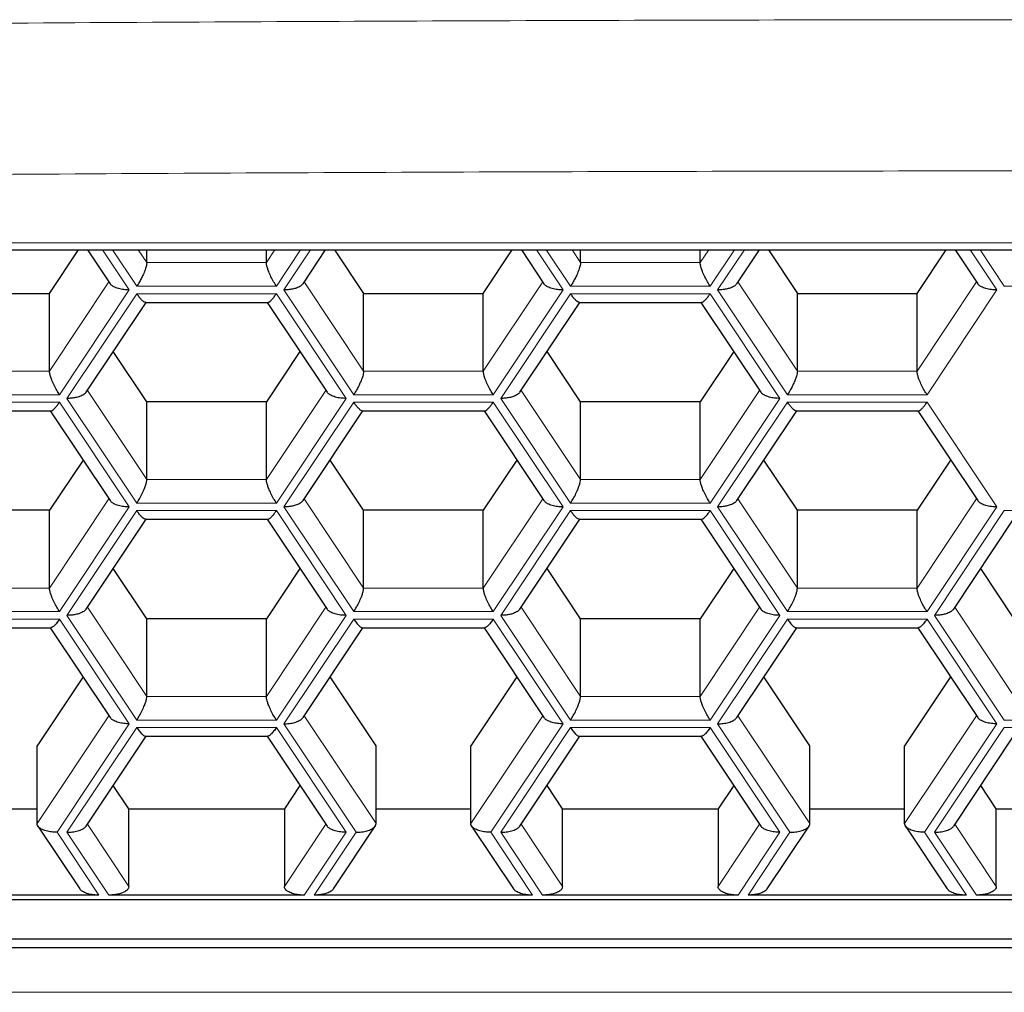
# Model space of a CAD drawing. Header units: millimetres. Extents: x 8 to 732, y 12 to 407.
# Tile 36 of 63: x 364.82 to 370.52, y 330.03 to 335.66. Entities that reach past the tile are written whole.
import ezdxf

# ---------------------------------------------------------------- set-up
doc = ezdxf.new("R2010")
doc.units = ezdxf.units.MM

msp = doc.modelspace()

# ---------------------------------------------------------------- linework, layer by layer
at = {"color": 252, "linetype": 'Continuous', "lineweight": 0}
for p, q in [((353.99, 334.3683), (387.99, 334.3683)), ((365.2988, 334.3281), (365.4535, 334.0959)), ((365.4968, 334.1176), (365.3565, 334.3281)), ((365.5053, 334.3281), (365.5546, 334.2542)), ((366.2474, 334.2542), (366.2967, 334.3281)), ((366.4455, 334.3281), (366.3051, 334.1176)), ((366.3484, 334.0959), (366.5032, 334.3281)), ((367.8103, 334.3281), (367.965, 334.0959)), ((368.0083, 334.1176), (367.868, 334.3281)), ((368.0168, 334.3281), (368.0661, 334.2542)), ((368.7589, 334.2542), (368.8081, 334.3281)), ((368.9569, 334.3281), (368.8166, 334.1176)), ((368.8599, 334.0959), (369.0147, 334.3281)), ((370.3217, 334.3281), (370.4765, 334.0959)), ((370.5198, 334.1176), (370.3795, 334.3281)), ((365.5546, 334.2542), (366.2474, 334.2542)), ((368.0661, 334.2542), (368.7589, 334.2542)), ((364.9917, 333.6263), (365.3357, 334.1424)), ((366.4663, 334.1424), (366.8103, 333.6263)), ((367.5031, 333.6263), (367.8472, 334.1424)), ((368.9777, 334.1424), (369.3218, 333.6263)), ((370.0146, 333.6263), (370.3587, 334.1424)), ((365.4535, 334.0959), (365.0494, 333.4897)), ((366.3051, 334.1176), (365.4968, 334.1176)), ((366.7526, 333.4897), (366.3484, 334.0959)), ((367.965, 334.0959), (367.5609, 333.4897)), ((368.8166, 334.1176), (368.0083, 334.1176)), ((369.2641, 333.4897), (368.8599, 334.0959)), ((370.4765, 334.0959), (370.0724, 333.4897)), ((371.3281, 334.1176), (370.5198, 334.1176)), ((365.0927, 333.468), (365.4968, 334.0743)), ((365.4968, 334.0743), (366.3051, 334.0743)), ((366.3051, 334.0743), (366.7093, 333.468)), ((367.6042, 333.468), (368.0083, 334.0743)), ((368.0083, 334.0743), (368.8166, 334.0743)), ((368.8166, 334.0743), (369.2208, 333.468)), ((364.2988, 333.6263), (364.9917, 333.6263)), ((366.8103, 333.6263), (367.5031, 333.6263)), ((369.3218, 333.6263), (370.0146, 333.6263)), ((365.2105, 333.5145), (365.5546, 332.9984)), ((366.2474, 332.9984), (366.5915, 333.5145)), ((367.722, 333.5145), (368.0661, 332.9984)), ((368.7589, 332.9984), (369.1029, 333.5145)), ((365.0494, 333.4897), (364.2411, 333.4897)), ((365.4968, 332.8618), (365.0927, 333.468)), ((366.7093, 333.468), (366.3051, 332.8618)), ((367.5609, 333.4897), (366.7526, 333.4897)), ((368.0083, 332.8618), (367.6042, 333.468)), ((369.2208, 333.468), (368.8166, 332.8618)), ((370.0724, 333.4897), (369.2641, 333.4897)), ((364.2411, 333.4464), (365.0494, 333.4464)), ((365.0494, 333.4464), (365.4535, 332.8402)), ((366.3484, 332.8402), (366.7526, 333.4464)), ((366.7526, 333.4464), (367.5609, 333.4464)), ((367.5609, 333.4464), (367.965, 332.8402)), ((368.8599, 332.8402), (369.2641, 333.4464)), ((369.2641, 333.4464), (370.0724, 333.4464)), ((370.0724, 333.4464), (370.4765, 332.8402)), ((365.5546, 332.9984), (366.2474, 332.9984)), ((368.0661, 332.9984), (368.7589, 332.9984)), ((364.9917, 332.3706), (365.3357, 332.8866)), ((366.4663, 332.8866), (366.8103, 332.3706)), ((367.5031, 332.3706), (367.8472, 332.8866)), ((368.9777, 332.8866), (369.3218, 332.3706)), ((370.0146, 332.3706), (370.3587, 332.8866)), ((365.4535, 332.8402), (365.0494, 332.234)), ((366.3051, 332.8618), (365.4968, 332.8618)), ((366.7526, 332.234), (366.3484, 332.8402)), ((367.965, 332.8402), (367.5609, 332.234)), ((368.8166, 332.8618), (368.0083, 332.8618)), ((369.2641, 332.234), (368.8599, 332.8402)), ((370.4765, 332.8402), (370.0724, 332.234)), ((365.0927, 332.2123), (365.4968, 332.8185)), ((365.4968, 332.8185), (366.3051, 332.8185)), ((366.3051, 332.8185), (366.7093, 332.2123)), ((367.6042, 332.2123), (368.0083, 332.8185)), ((368.0083, 332.8185), (368.8166, 332.8185)), ((368.8166, 332.8185), (369.2208, 332.2123)), ((370.1157, 332.2123), (370.5198, 332.8185)), ((370.5198, 332.8185), (371.3281, 332.8185)), ((364.2988, 332.3706), (364.9917, 332.3706)), ((366.8103, 332.3706), (367.5031, 332.3706)), ((369.3218, 332.3706), (370.0146, 332.3706)), ((365.2105, 332.2588), (365.5546, 331.7427)), ((366.2474, 331.7427), (366.5915, 332.2588)), ((367.722, 332.2588), (368.0661, 331.7427)), ((368.7589, 331.7427), (369.1029, 332.2588)), ((370.2335, 332.2588), (370.5775, 331.7427)), ((365.0494, 332.234), (364.2411, 332.234)), ((365.4968, 331.6061), (365.0927, 332.2123)), ((366.7093, 332.2123), (366.3051, 331.6061)), ((367.5609, 332.234), (366.7526, 332.234)), ((368.0083, 331.6061), (367.6042, 332.2123)), ((369.2208, 332.2123), (368.8166, 331.6061)), ((370.0724, 332.234), (369.2641, 332.234)), ((370.5198, 331.6061), (370.1157, 332.2123)), ((364.2411, 332.1907), (365.0494, 332.1907)), ((365.0494, 332.1907), (365.4535, 331.5844)), ((366.3484, 331.5844), (366.7526, 332.1907)), ((366.7526, 332.1907), (367.5609, 332.1907)), ((367.5609, 332.1907), (367.965, 331.5844)), ((368.8599, 331.5844), (369.2641, 332.1907)), ((369.2641, 332.1907), (370.0724, 332.1907)), ((370.0724, 332.1907), (370.4765, 331.5844)), ((365.5546, 331.7427), (366.2474, 331.7427)), ((368.0661, 331.7427), (368.7589, 331.7427)), ((364.9195, 331.0066), (365.3357, 331.6309)), ((366.4663, 331.6309), (366.8825, 331.0066)), ((367.431, 331.0066), (367.8472, 331.6309)), ((368.9777, 331.6309), (369.394, 331.0066)), ((369.9424, 331.0066), (370.3587, 331.6309)), ((365.4535, 331.5844), (365.035, 330.9566)), ((366.3051, 331.6061), (365.4968, 331.6061)), ((366.767, 330.9566), (366.3484, 331.5844)), ((367.965, 331.5844), (367.5464, 330.9566)), ((368.8166, 331.6061), (368.0083, 331.6061)), ((369.2785, 330.9566), (368.8599, 331.5844)), ((370.4765, 331.5844), (370.0579, 330.9566)), ((371.3281, 331.6061), (370.5198, 331.6061)), ((365.0927, 330.9566), (365.4968, 331.5628)), ((365.4968, 331.5628), (366.3051, 331.5628)), ((366.3051, 331.5628), (366.7093, 330.9566)), ((367.6042, 330.9566), (368.0083, 331.5628)), ((368.0083, 331.5628), (368.8166, 331.5628)), ((368.8166, 331.5628), (369.2208, 330.9566)), ((370.1157, 330.9566), (370.5198, 331.5628)), ((370.5198, 331.5628), (371.3281, 331.5628)), ((365.2105, 331.003), (365.4507, 330.6428)), ((366.3513, 330.6428), (366.5915, 331.003)), ((367.722, 331.003), (367.9621, 330.6428)), ((368.8628, 330.6428), (369.1029, 331.003)), ((370.2335, 331.003), (370.4736, 330.6428)), ((365.035, 330.9566), (365.2775, 330.5928)), ((365.3352, 330.5928), (365.0927, 330.9566)), ((366.7093, 330.9566), (366.4668, 330.5928)), ((366.5245, 330.5928), (366.767, 330.9566)), ((367.5464, 330.9566), (367.7889, 330.5928)), ((367.8467, 330.5928), (367.6042, 330.9566)), ((369.2208, 330.9566), (368.9783, 330.5928)), ((369.036, 330.5928), (369.2785, 330.9566)), ((370.0579, 330.9566), (370.3004, 330.5928)), ((370.3581, 330.5928), (370.1157, 330.9566)), ((352.5675, 330.0303), (389.2804, 330.0303))]:
    msp.add_line(p, q, dxfattribs=at)
at = {"color": 7, "linetype": 'Continuous', "lineweight": 30}
for p, q in [((353.99, 334.3281), (387.99, 334.3281)), ((364.9917, 334.0763), (365.1595, 334.3281)), ((365.2119, 334.3281), (365.3426, 334.132)), ((365.5546, 334.2542), (365.5546, 334.3281)), ((366.2474, 334.2542), (366.2474, 334.3281)), ((366.4594, 334.132), (366.5901, 334.3281)), ((366.6425, 334.3281), (366.8103, 334.0763)), ((367.5031, 334.0763), (367.671, 334.3281)), ((367.7234, 334.3281), (367.8541, 334.132)), ((368.0661, 334.2542), (368.0661, 334.3281)), ((368.7589, 334.2542), (368.7589, 334.3281)), ((368.9709, 334.132), (369.1015, 334.3281)), ((369.154, 334.3281), (369.3218, 334.0763)), ((370.0146, 334.0763), (370.1825, 334.3281)), ((370.2349, 334.3281), (370.3656, 334.132)), ((364.2988, 334.0763), (364.9917, 334.0763)), ((364.9917, 333.6263), (364.9917, 334.0763)), ((365.2036, 333.5042), (365.5504, 334.0243)), ((365.5465, 334.0243), (366.2555, 334.0243)), ((366.2516, 334.0243), (366.5983, 333.5042)), ((366.8103, 333.6263), (366.8103, 334.0763)), ((366.8103, 334.0763), (367.5031, 334.0763)), ((367.5031, 333.6263), (367.5031, 334.0763)), ((367.7151, 333.5042), (368.0618, 334.0243)), ((368.058, 334.0243), (368.767, 334.0243)), ((368.7631, 334.0243), (369.1098, 333.5042)), ((369.3218, 333.6263), (369.3218, 334.0763)), ((369.3218, 334.0763), (370.0146, 334.0763)), ((370.0146, 333.6263), (370.0146, 334.0763)), ((365.5546, 333.4484), (365.3605, 333.7395)), ((366.4415, 333.7395), (366.2474, 333.4484)), ((368.0661, 333.4484), (367.872, 333.7395)), ((368.9529, 333.7395), (368.7589, 333.4484)), ((364.2908, 333.3964), (364.9997, 333.3964)), ((364.9959, 333.3964), (365.3426, 332.8763)), ((365.5546, 332.9984), (365.5546, 333.4484)), ((366.2474, 333.4484), (365.5546, 333.4484)), ((366.2474, 332.9984), (366.2474, 333.4484)), ((366.4594, 332.8763), (366.8061, 333.3964)), ((366.8022, 333.3964), (367.5112, 333.3964)), ((367.5074, 333.3964), (367.8541, 332.8763)), ((368.0661, 332.9984), (368.0661, 333.4484)), ((368.7589, 333.4484), (368.0661, 333.4484)), ((368.7589, 332.9984), (368.7589, 333.4484)), ((368.9709, 332.8763), (369.3176, 333.3964)), ((369.3137, 333.3964), (370.0227, 333.3964)), ((370.0188, 333.3964), (370.3656, 332.8763)), ((365.1857, 333.1116), (364.9917, 332.8206)), ((366.8103, 332.8206), (366.6163, 333.1116)), ((367.6972, 333.1116), (367.5031, 332.8206)), ((369.3218, 332.8206), (369.1277, 333.1116)), ((370.2087, 333.1116), (370.0146, 332.8206)), ((364.9917, 332.8206), (364.2988, 332.8206)), ((364.9917, 332.3706), (364.9917, 332.8206)), ((365.2036, 332.2484), (365.5504, 332.7685)), ((365.5465, 332.7685), (366.2555, 332.7685)), ((366.2516, 332.7685), (366.5983, 332.2484)), ((366.8103, 332.3706), (366.8103, 332.8206)), ((367.5031, 332.8206), (366.8103, 332.8206)), ((367.5031, 332.3706), (367.5031, 332.8206)), ((367.7151, 332.2484), (368.0618, 332.7685)), ((368.058, 332.7685), (368.767, 332.7685)), ((368.7631, 332.7685), (369.1098, 332.2484)), ((369.3218, 332.3706), (369.3218, 332.8206)), ((370.0146, 332.8206), (369.3218, 332.8206)), ((370.0146, 332.3706), (370.0146, 332.8206)), ((370.2266, 332.2484), (370.5733, 332.7685)), ((365.5546, 332.1927), (365.3605, 332.4838)), ((366.4415, 332.4838), (366.2474, 332.1927)), ((368.0661, 332.1927), (367.872, 332.4838)), ((368.9529, 332.4838), (368.7589, 332.1927)), ((370.5775, 332.1927), (370.3835, 332.4838)), ((364.2908, 332.1407), (364.9997, 332.1407)), ((364.9959, 332.1407), (365.3426, 331.6206)), ((365.5546, 331.7427), (365.5546, 332.1927)), ((366.2474, 332.1927), (365.5546, 332.1927)), ((366.2474, 331.7427), (366.2474, 332.1927)), ((366.4594, 331.6206), (366.8061, 332.1407)), ((366.8023, 332.1407), (367.5112, 332.1407)), ((367.5074, 332.1407), (367.8541, 331.6206)), ((368.0661, 331.7427), (368.0661, 332.1927)), ((368.7589, 332.1927), (368.0661, 332.1927)), ((368.7589, 331.7427), (368.7589, 332.1927)), ((368.9709, 331.6206), (369.3176, 332.1407)), ((369.3138, 332.1407), (370.0227, 332.1407)), ((370.0188, 332.1407), (370.3656, 331.6206)), ((365.1857, 331.8559), (364.9195, 331.4566)), ((366.8825, 331.4566), (366.6163, 331.8559)), ((367.6972, 331.8559), (367.431, 331.4566)), ((369.394, 331.4566), (369.1277, 331.8559)), ((370.2087, 331.8559), (369.9424, 331.4566)), ((365.2036, 330.9927), (365.5504, 331.5128)), ((365.5465, 331.5128), (366.2554, 331.5128)), ((366.2516, 331.5128), (366.5983, 330.9927)), ((367.7151, 330.9927), (368.0618, 331.5128)), ((368.058, 331.5128), (368.7669, 331.5128)), ((368.7631, 331.5128), (369.1098, 330.9927)), ((370.2266, 330.9927), (370.5733, 331.5128)), ((364.9195, 331.0066), (364.9195, 331.4566)), ((366.8825, 331.0066), (366.8825, 331.4566)), ((367.431, 331.0066), (367.431, 331.4566)), ((369.394, 331.0066), (369.394, 331.4566)), ((369.9424, 331.0066), (369.9424, 331.4566)), ((365.4507, 331.0928), (365.3605, 331.228)), ((366.4415, 331.228), (366.3513, 331.0928)), ((367.9621, 331.0928), (367.872, 331.228)), ((368.9529, 331.228), (368.8628, 331.0928)), ((370.4736, 331.0928), (370.3835, 331.228)), ((364.371, 331.0928), (364.9195, 331.0928)), ((365.4507, 330.6428), (365.4507, 331.0928)), ((365.4507, 331.0928), (366.3513, 331.0928)), ((366.3513, 331.0928), (366.3513, 330.6428)), ((366.8825, 331.0928), (367.431, 331.0928)), ((367.9621, 330.6428), (367.9621, 331.0928)), ((367.9621, 331.0928), (368.8628, 331.0928)), ((368.8628, 331.0928), (368.8628, 330.6428)), ((369.394, 331.0928), (369.9424, 331.0928)), ((370.4736, 330.6428), (370.4736, 331.0928)), ((370.4736, 331.0928), (371.3743, 331.0928)), ((364.924, 330.9927), (365.1665, 330.629)), ((366.6355, 330.629), (366.878, 330.9927)), ((367.4355, 330.9927), (367.678, 330.629)), ((369.1469, 330.629), (369.3894, 330.9927)), ((369.947, 330.9927), (370.1895, 330.629)), ((352.5675, 330.5669), (389.2804, 330.5669)), ((365.2775, 330.5928), (364.0131, 330.5928)), ((366.4668, 330.5928), (365.3352, 330.5928)), ((367.7889, 330.5928), (366.5245, 330.5928)), ((368.9783, 330.5928), (367.8467, 330.5928)), ((370.3004, 330.5928), (369.036, 330.5928)), ((371.4897, 330.5928), (370.3581, 330.5928)), ((352.5675, 330.3401), (389.2804, 330.3401)), ((352.5675, 330.2901), (389.2804, 330.2901))]:
    msp.add_line(p, q, dxfattribs=at)
at = {"color": 252, "linetype": 'Continuous', "lineweight": 0}
for points, knots in [([(388.2753, 335.5068), (386.3553, 335.5377), (382.5152, 335.5994), (376.7529, 335.6486), (370.9901, 335.6664), (365.2273, 335.6486), (359.465, 335.5994), (355.6249, 335.5377), (353.7048, 335.5068)], [0, 0, 0, 0, 0.166673, 0.333338, 0.5, 0.666662, 0.833327, 1, 1, 1, 1]), ([(353.7128, 334.6316), (355.6321, 334.6624), (359.4701, 334.7242), (365.2289, 334.7735), (370.9876, 334.7912), (376.7462, 334.7735), (382.505, 334.7242), (386.3431, 334.6625), (388.2624, 334.6317)], [0, 0, 0, 0, 0.166706, 0.333365, 0.5, 0.666635, 0.833294, 1, 1, 1, 1])]:
    msp.add_open_spline(points, degree=3, knots=knots, dxfattribs=at)
at = {"color": 7, "linetype": 'Continuous', "lineweight": 30}
for points, knots in [([(365.5546, 334.2542), (365.5541, 334.2489), (365.5532, 334.2377), (365.5456, 334.2127), (365.5347, 334.1857), (365.522, 334.1598), (365.5095, 334.1372), (365.501, 334.124), (365.4968, 334.1176)], [0, 0, 0, 0, 0.164246, 0.345459, 0.540351, 0.697885, 0.852929, 1, 1, 1, 1]), ([(366.3051, 334.1176), (366.2998, 334.1259), (366.2889, 334.1431), (366.2733, 334.1727), (366.2609, 334.2007), (366.2528, 334.224), (366.2482, 334.2418), (366.2477, 334.2502), (366.2474, 334.2542)], [0, 0, 0, 0, 0.1885671, 0.3876354, 0.5855659, 0.7337917, 0.8722242, 1, 1, 1, 1]), ([(368.0661, 334.2542), (368.0656, 334.2489), (368.0647, 334.2377), (368.0571, 334.2127), (368.0461, 334.1857), (368.0335, 334.1598), (368.021, 334.1372), (368.0125, 334.124), (368.0083, 334.1176)], [0, 0, 0, 0, 0.164246, 0.345459, 0.540351, 0.697885, 0.852929, 1, 1, 1, 1]), ([(368.8166, 334.1176), (368.8113, 334.1259), (368.8003, 334.1431), (368.7848, 334.1727), (368.7724, 334.2007), (368.7643, 334.224), (368.7597, 334.2418), (368.7591, 334.2502), (368.7589, 334.2542)], [0, 0, 0, 0, 0.188567, 0.387635, 0.585566, 0.733792, 0.872224, 1, 1, 1, 1]), ([(365.4535, 334.0959), (365.4429, 334.0963), (365.421, 334.097), (365.3899, 334.1033), (365.3653, 334.1128), (365.3496, 334.1229), (365.345, 334.1295), (365.3431, 334.1322)], [0, 0, 0, 0, 0.226073, 0.464737, 0.702036, 0.879744, 1, 1, 1, 1]), ([(366.4594, 334.1321), (366.4553, 334.1275), (366.4466, 334.1177), (366.4239, 334.1073), (366.3988, 334.1004), (366.3738, 334.0966), (366.3567, 334.0961), (366.3484, 334.0959)], [0, 0, 0, 0, 0.215834, 0.449322, 0.638054, 0.823803, 1, 1, 1, 1]), ([(367.965, 334.0959), (367.9544, 334.0963), (367.9325, 334.097), (367.9013, 334.1033), (367.8768, 334.1128), (367.8611, 334.1229), (367.8565, 334.1295), (367.8546, 334.1322)], [0, 0, 0, 0, 0.226073, 0.464737, 0.702036, 0.879744, 1, 1, 1, 1]), ([(368.9709, 334.1321), (368.9667, 334.1275), (368.9581, 334.1177), (368.9354, 334.1073), (368.9103, 334.1004), (368.8852, 334.0966), (368.8682, 334.0961), (368.8599, 334.0959)], [0, 0, 0, 0, 0.215834, 0.449322, 0.638054, 0.823803, 1, 1, 1, 1]), ([(370.4765, 334.0959), (370.4659, 334.0963), (370.444, 334.097), (370.4128, 334.1033), (370.3883, 334.1128), (370.3725, 334.1229), (370.3679, 334.1295), (370.3661, 334.1322)], [0, 0, 0, 0, 0.226073, 0.464737, 0.702036, 0.879744, 1, 1, 1, 1]), ([(365.5465, 334.0249), (365.5461, 334.0247), (365.5433, 334.0233), (365.5344, 334.0294), (365.5221, 334.0409), (365.5095, 334.056), (365.501, 334.0683), (365.4968, 334.0743)], [0, 0, 0, 0, 0.0463715, 0.3303177, 0.5598355, 0.7857261, 1, 1, 1, 1]), ([(366.2555, 334.0249), (366.2559, 334.0247), (366.2587, 334.0233), (366.2676, 334.0294), (366.2799, 334.0409), (366.2925, 334.056), (366.301, 334.0683), (366.3051, 334.0743)], [0, 0, 0, 0, 0.0463715, 0.3303177, 0.5598355, 0.7857261, 1, 1, 1, 1]), ([(368.058, 334.0249), (368.0576, 334.0247), (368.0547, 334.0233), (368.0459, 334.0294), (368.0335, 334.0409), (368.021, 334.056), (368.0125, 334.0683), (368.0083, 334.0743)], [0, 0, 0, 0, 0.046371, 0.330318, 0.559835, 0.785726, 1, 1, 1, 1]), ([(368.767, 334.0249), (368.7674, 334.0247), (368.7702, 334.0233), (368.779, 334.0294), (368.7914, 334.0409), (368.804, 334.056), (368.8125, 334.0683), (368.8166, 334.0743)], [0, 0, 0, 0, 0.046371, 0.330318, 0.559835, 0.785726, 1, 1, 1, 1]), ([(365.0494, 333.4897), (365.0441, 333.4981), (365.0331, 333.5152), (365.0176, 333.5448), (365.0052, 333.5728), (364.997, 333.5962), (364.9925, 333.614), (364.9919, 333.6223), (364.9917, 333.6263)], [0, 0, 0, 0, 0.188567, 0.387635, 0.585566, 0.733792, 0.872224, 1, 1, 1, 1]), ([(366.8103, 333.6263), (366.8099, 333.621), (366.809, 333.6098), (366.8014, 333.5848), (366.7904, 333.5578), (366.7777, 333.532), (366.7653, 333.5094), (366.7567, 333.4961), (366.7526, 333.4897)], [0, 0, 0, 0, 0.164246, 0.345459, 0.540351, 0.697885, 0.852929, 1, 1, 1, 1]), ([(367.5609, 333.4897), (367.5556, 333.4981), (367.5446, 333.5152), (367.5291, 333.5448), (367.5167, 333.5728), (367.5085, 333.5962), (367.504, 333.614), (367.5034, 333.6223), (367.5031, 333.6263)], [0, 0, 0, 0, 0.188567, 0.387635, 0.585566, 0.733792, 0.872224, 1, 1, 1, 1]), ([(369.3218, 333.6263), (369.3214, 333.621), (369.3204, 333.6098), (369.3128, 333.5848), (369.3019, 333.5578), (369.2892, 333.532), (369.2767, 333.5094), (369.2682, 333.4961), (369.2641, 333.4897)], [0, 0, 0, 0, 0.164246, 0.345459, 0.540351, 0.697885, 0.852929, 1, 1, 1, 1]), ([(370.0724, 333.4897), (370.067, 333.4981), (370.0561, 333.5152), (370.0405, 333.5448), (370.0281, 333.5728), (370.02, 333.5962), (370.0154, 333.614), (370.0149, 333.6223), (370.0146, 333.6263)], [0, 0, 0, 0, 0.188567, 0.387635, 0.585566, 0.733792, 0.872224, 1, 1, 1, 1]), ([(365.2037, 333.5043), (365.1995, 333.4996), (365.1909, 333.4899), (365.1682, 333.4794), (365.1431, 333.4726), (365.118, 333.4687), (365.101, 333.4683), (365.0927, 333.468)], [0, 0, 0, 0, 0.215834, 0.449322, 0.638054, 0.823803, 1, 1, 1, 1]), ([(366.7093, 333.468), (366.6986, 333.4684), (366.6768, 333.4692), (366.6456, 333.4754), (366.6211, 333.4849), (366.6053, 333.495), (366.6007, 333.5017), (366.5989, 333.5043)], [0, 0, 0, 0, 0.226073, 0.464737, 0.702036, 0.879744, 1, 1, 1, 1]), ([(367.7151, 333.5043), (367.711, 333.4996), (367.7023, 333.4899), (367.6797, 333.4794), (367.6545, 333.4726), (367.6295, 333.4687), (367.6125, 333.4683), (367.6042, 333.468)], [0, 0, 0, 0, 0.215834, 0.449322, 0.638054, 0.823803, 1, 1, 1, 1]), ([(369.2208, 333.468), (369.2101, 333.4684), (369.1882, 333.4692), (369.1571, 333.4754), (369.1326, 333.4849), (369.1168, 333.495), (369.1122, 333.5017), (369.1103, 333.5043)], [0, 0, 0, 0, 0.226073, 0.464737, 0.702036, 0.879744, 1, 1, 1, 1]), ([(364.9997, 333.397), (365.0001, 333.3968), (365.003, 333.3954), (365.0118, 333.4015), (365.0242, 333.4131), (365.0368, 333.4281), (365.0453, 333.4404), (365.0494, 333.4464)], [0, 0, 0, 0, 0.046371, 0.330318, 0.559835, 0.785726, 1, 1, 1, 1]), ([(366.8022, 333.397), (366.8018, 333.3968), (366.799, 333.3954), (366.7902, 333.4015), (366.7778, 333.4131), (366.7652, 333.4281), (366.7567, 333.4404), (366.7526, 333.4464)], [0, 0, 0, 0, 0.046371, 0.330318, 0.559835, 0.785726, 1, 1, 1, 1]), ([(367.5112, 333.397), (367.5116, 333.3968), (367.5145, 333.3954), (367.5233, 333.4015), (367.5357, 333.4131), (367.5482, 333.4281), (367.5567, 333.4404), (367.5609, 333.4464)], [0, 0, 0, 0, 0.0463715, 0.3303177, 0.5598355, 0.7857261, 1, 1, 1, 1]), ([(369.3137, 333.397), (369.3133, 333.3968), (369.3105, 333.3954), (369.3016, 333.4015), (369.2893, 333.4131), (369.2767, 333.4281), (369.2682, 333.4404), (369.2641, 333.4464)], [0, 0, 0, 0, 0.046371, 0.330318, 0.559835, 0.785726, 1, 1, 1, 1]), ([(370.0227, 333.397), (370.0231, 333.3968), (370.026, 333.3954), (370.0348, 333.4015), (370.0471, 333.4131), (370.0597, 333.4281), (370.0682, 333.4404), (370.0724, 333.4464)], [0, 0, 0, 0, 0.046371, 0.330318, 0.559835, 0.785726, 1, 1, 1, 1]), ([(365.4968, 332.8618), (365.5022, 332.8702), (365.5131, 332.8874), (365.5287, 332.917), (365.5411, 332.945), (365.5492, 332.9683), (365.5538, 332.9861), (365.5543, 332.9944), (365.5546, 332.9984)], [0, 0, 0, 0, 0.188567, 0.387635, 0.585566, 0.733792, 0.872224, 1, 1, 1, 1]), ([(366.3051, 332.8618), (366.2998, 332.8702), (366.2889, 332.8874), (366.2733, 332.917), (366.2609, 332.945), (366.2528, 332.9683), (366.2482, 332.9861), (366.2477, 332.9944), (366.2474, 332.9984)], [0, 0, 0, 0, 0.188567, 0.387635, 0.585566, 0.733792, 0.872224, 1, 1, 1, 1]), ([(368.0083, 332.8618), (368.0136, 332.8702), (368.0246, 332.8874), (368.0401, 332.917), (368.0525, 332.945), (368.0607, 332.9683), (368.0652, 332.9861), (368.0658, 332.9944), (368.0661, 332.9984)], [0, 0, 0, 0, 0.188567, 0.387635, 0.585566, 0.733792, 0.872224, 1, 1, 1, 1]), ([(368.8166, 332.8618), (368.8113, 332.8702), (368.8003, 332.8874), (368.7848, 332.917), (368.7724, 332.945), (368.7643, 332.9683), (368.7597, 332.9861), (368.7591, 332.9944), (368.7589, 332.9984)], [0, 0, 0, 0, 0.188567, 0.387635, 0.585566, 0.733792, 0.872224, 1, 1, 1, 1]), ([(365.4535, 332.8402), (365.4429, 332.8405), (365.421, 332.8413), (365.3899, 332.8476), (365.3653, 332.857), (365.3496, 332.8672), (365.345, 332.8738), (365.3431, 332.8765)], [0, 0, 0, 0, 0.226073, 0.464737, 0.702036, 0.879744, 1, 1, 1, 1]), ([(366.4594, 332.8764), (366.4553, 332.8717), (366.4466, 332.862), (366.4239, 332.8516), (366.3988, 332.8447), (366.3738, 332.8409), (366.3567, 332.8404), (366.3484, 332.8402)], [0, 0, 0, 0, 0.215834, 0.449322, 0.638054, 0.823803, 1, 1, 1, 1]), ([(367.965, 332.8402), (367.9544, 332.8405), (367.9325, 332.8413), (367.9013, 332.8476), (367.8768, 332.857), (367.8611, 332.8672), (367.8565, 332.8738), (367.8546, 332.8765)], [0, 0, 0, 0, 0.226073, 0.464737, 0.702036, 0.879744, 1, 1, 1, 1]), ([(368.9709, 332.8764), (368.9667, 332.8717), (368.9581, 332.862), (368.9354, 332.8516), (368.9103, 332.8447), (368.8852, 332.8409), (368.8682, 332.8404), (368.8599, 332.8402)], [0, 0, 0, 0, 0.215834, 0.449322, 0.638054, 0.823803, 1, 1, 1, 1]), ([(370.4765, 332.8402), (370.4659, 332.8405), (370.444, 332.8413), (370.4128, 332.8476), (370.3883, 332.857), (370.3725, 332.8672), (370.3679, 332.8738), (370.3661, 332.8765)], [0, 0, 0, 0, 0.226073, 0.464737, 0.702036, 0.879744, 1, 1, 1, 1]), ([(365.5465, 332.7692), (365.5461, 332.769), (365.5433, 332.7675), (365.5344, 332.7736), (365.5221, 332.7852), (365.5095, 332.8002), (365.501, 332.8125), (365.4968, 332.8185)], [0, 0, 0, 0, 0.046371, 0.330318, 0.559835, 0.785726, 1, 1, 1, 1]), ([(366.2555, 332.7692), (366.2559, 332.769), (366.2587, 332.7675), (366.2676, 332.7736), (366.2799, 332.7852), (366.2925, 332.8002), (366.301, 332.8125), (366.3051, 332.8185)], [0, 0, 0, 0, 0.046371, 0.330318, 0.559835, 0.785726, 1, 1, 1, 1]), ([(368.058, 332.7692), (368.0576, 332.769), (368.0547, 332.7675), (368.0459, 332.7736), (368.0335, 332.7852), (368.021, 332.8002), (368.0125, 332.8125), (368.0083, 332.8185)], [0, 0, 0, 0, 0.046371, 0.330318, 0.559835, 0.785726, 1, 1, 1, 1]), ([(368.767, 332.7692), (368.7674, 332.769), (368.7702, 332.7675), (368.779, 332.7736), (368.7914, 332.7852), (368.804, 332.8002), (368.8125, 332.8125), (368.8166, 332.8185)], [0, 0, 0, 0, 0.046371, 0.330318, 0.559835, 0.785726, 1, 1, 1, 1]), ([(365.0494, 332.234), (365.0441, 332.2423), (365.0331, 332.2595), (365.0176, 332.2891), (365.0052, 332.3171), (364.997, 332.3404), (364.9925, 332.3582), (364.9919, 332.3666), (364.9917, 332.3706)], [0, 0, 0, 0, 0.188567, 0.387635, 0.585566, 0.733792, 0.872224, 1, 1, 1, 1]), ([(366.7526, 332.234), (366.7579, 332.2423), (366.7689, 332.2595), (366.7844, 332.2891), (366.7968, 332.3171), (366.8049, 332.3404), (366.8095, 332.3582), (366.8101, 332.3666), (366.8103, 332.3706)], [0, 0, 0, 0, 0.188567, 0.387635, 0.585566, 0.733792, 0.872224, 1, 1, 1, 1]), ([(367.5609, 332.234), (367.5556, 332.2423), (367.5446, 332.2595), (367.5291, 332.2891), (367.5167, 332.3171), (367.5085, 332.3404), (367.504, 332.3582), (367.5034, 332.3666), (367.5031, 332.3706)], [0, 0, 0, 0, 0.188567, 0.387635, 0.585566, 0.733792, 0.872224, 1, 1, 1, 1]), ([(369.2641, 332.234), (369.2694, 332.2423), (369.2803, 332.2595), (369.2959, 332.2891), (369.3083, 332.3171), (369.3164, 332.3404), (369.321, 332.3582), (369.3215, 332.3666), (369.3218, 332.3706)], [0, 0, 0, 0, 0.188567, 0.387635, 0.585566, 0.733792, 0.872224, 1, 1, 1, 1]), ([(370.0724, 332.234), (370.067, 332.2423), (370.0561, 332.2595), (370.0405, 332.2891), (370.0281, 332.3171), (370.02, 332.3404), (370.0154, 332.3582), (370.0149, 332.3666), (370.0146, 332.3706)], [0, 0, 0, 0, 0.188567, 0.387635, 0.585566, 0.733792, 0.872224, 1, 1, 1, 1]), ([(365.2037, 332.2485), (365.1995, 332.2439), (365.1909, 332.2341), (365.1682, 332.2237), (365.1431, 332.2168), (365.118, 332.213), (365.101, 332.2125), (365.0927, 332.2123)], [0, 0, 0, 0, 0.215834, 0.449322, 0.638054, 0.823803, 1, 1, 1, 1]), ([(366.7093, 332.2123), (366.6986, 332.2127), (366.6768, 332.2134), (366.6456, 332.2197), (366.6211, 332.2292), (366.6053, 332.2393), (366.6007, 332.2459), (366.5989, 332.2486)], [0, 0, 0, 0, 0.226073, 0.464737, 0.702036, 0.879744, 1, 1, 1, 1]), ([(367.7151, 332.2485), (367.711, 332.2439), (367.7023, 332.2341), (367.6797, 332.2237), (367.6545, 332.2168), (367.6295, 332.213), (367.6125, 332.2125), (367.6042, 332.2123)], [0, 0, 0, 0, 0.215834, 0.449322, 0.638054, 0.823803, 1, 1, 1, 1]), ([(369.2208, 332.2123), (369.2101, 332.2127), (369.1882, 332.2134), (369.1571, 332.2197), (369.1326, 332.2292), (369.1168, 332.2393), (369.1122, 332.2459), (369.1103, 332.2486)], [0, 0, 0, 0, 0.226073, 0.464737, 0.702036, 0.879744, 1, 1, 1, 1]), ([(370.2266, 332.2485), (370.2225, 332.2439), (370.2138, 332.2341), (370.1911, 332.2237), (370.166, 332.2168), (370.141, 332.213), (370.1239, 332.2125), (370.1157, 332.2123)], [0, 0, 0, 0, 0.215834, 0.449322, 0.638054, 0.823803, 1, 1, 1, 1]), ([(365.0494, 332.1907), (365.0441, 332.183), (365.0331, 332.1673), (365.0177, 332.1506), (365.006, 332.1414), (365.0013, 332.1413), (364.9997, 332.1413)], [0, 0, 0, 0, 0.27486, 0.565027, 0.853535, 1, 1, 1, 1]), ([(366.7526, 332.1907), (366.7579, 332.183), (366.7689, 332.1673), (366.7843, 332.1506), (366.796, 332.1414), (366.8007, 332.1413), (366.8023, 332.1413)], [0, 0, 0, 0, 0.27486, 0.565027, 0.853535, 1, 1, 1, 1]), ([(367.5609, 332.1907), (367.5555, 332.183), (367.5446, 332.1673), (367.5292, 332.1506), (367.5175, 332.1414), (367.5128, 332.1413), (367.5112, 332.1413)], [0, 0, 0, 0, 0.27486, 0.565027, 0.853535, 1, 1, 1, 1]), ([(369.2641, 332.1907), (369.2694, 332.183), (369.2803, 332.1673), (369.2958, 332.1506), (369.3075, 332.1414), (369.3122, 332.1413), (369.3138, 332.1413)], [0, 0, 0, 0, 0.27486, 0.565027, 0.853535, 1, 1, 1, 1]), ([(370.0724, 332.1907), (370.067, 332.183), (370.0561, 332.1673), (370.0406, 332.1506), (370.029, 332.1414), (370.0242, 332.1413), (370.0227, 332.1413)], [0, 0, 0, 0, 0.27486, 0.5650268, 0.8535352, 1, 1, 1, 1]), ([(365.4968, 331.6061), (365.5022, 331.6144), (365.5131, 331.6316), (365.5287, 331.6612), (365.5411, 331.6892), (365.5492, 331.7126), (365.5538, 331.7304), (365.5543, 331.7387), (365.5546, 331.7427)], [0, 0, 0, 0, 0.188567, 0.387635, 0.585566, 0.733792, 0.872224, 1, 1, 1, 1]), ([(366.3051, 331.6061), (366.2998, 331.6144), (366.2889, 331.6316), (366.2733, 331.6612), (366.2609, 331.6892), (366.2528, 331.7126), (366.2482, 331.7304), (366.2477, 331.7387), (366.2474, 331.7427)], [0, 0, 0, 0, 0.188567, 0.387635, 0.585566, 0.733792, 0.872224, 1, 1, 1, 1]), ([(368.0083, 331.6061), (368.0136, 331.6144), (368.0246, 331.6316), (368.0401, 331.6612), (368.0525, 331.6892), (368.0607, 331.7126), (368.0652, 331.7304), (368.0658, 331.7387), (368.0661, 331.7427)], [0, 0, 0, 0, 0.1885671, 0.3876354, 0.5855659, 0.7337917, 0.8722242, 1, 1, 1, 1]), ([(368.8166, 331.6061), (368.8113, 331.6144), (368.8003, 331.6316), (368.7848, 331.6612), (368.7724, 331.6892), (368.7643, 331.7126), (368.7597, 331.7304), (368.7591, 331.7387), (368.7589, 331.7427)], [0, 0, 0, 0, 0.188567, 0.387635, 0.585566, 0.733792, 0.872224, 1, 1, 1, 1]), ([(365.4535, 331.5844), (365.4429, 331.5848), (365.421, 331.5856), (365.3899, 331.5918), (365.3653, 331.6013), (365.3496, 331.6114), (365.345, 331.6181), (365.3431, 331.6207)], [0, 0, 0, 0, 0.226073, 0.464737, 0.702036, 0.879744, 1, 1, 1, 1]), ([(366.3484, 331.5844), (366.3591, 331.5848), (366.381, 331.5856), (366.4121, 331.5918), (366.4366, 331.6013), (366.4524, 331.6114), (366.457, 331.6181), (366.4589, 331.6207)], [0, 0, 0, 0, 0.2260733, 0.4647365, 0.7020357, 0.8797437, 1, 1, 1, 1]), ([(367.965, 331.5844), (367.9544, 331.5848), (367.9325, 331.5856), (367.9013, 331.5918), (367.8768, 331.6013), (367.8611, 331.6114), (367.8565, 331.6181), (367.8546, 331.6207)], [0, 0, 0, 0, 0.226073, 0.464737, 0.702036, 0.879744, 1, 1, 1, 1]), ([(368.8599, 331.5844), (368.8706, 331.5848), (368.8924, 331.5856), (368.9236, 331.5918), (368.9481, 331.6013), (368.9639, 331.6114), (368.9685, 331.6181), (368.9703, 331.6207)], [0, 0, 0, 0, 0.226073, 0.464737, 0.702036, 0.879744, 1, 1, 1, 1]), ([(370.4765, 331.5844), (370.4659, 331.5848), (370.444, 331.5856), (370.4128, 331.5918), (370.3883, 331.6013), (370.3725, 331.6114), (370.3679, 331.6181), (370.3661, 331.6207)], [0, 0, 0, 0, 0.226073, 0.464737, 0.702036, 0.879744, 1, 1, 1, 1]), ([(365.4968, 331.5628), (365.5022, 331.5552), (365.5131, 331.5395), (365.5286, 331.5227), (365.5402, 331.5135), (365.545, 331.5134), (365.5465, 331.5134)], [0, 0, 0, 0, 0.27486, 0.565027, 0.853535, 1, 1, 1, 1]), ([(366.3051, 331.5628), (366.2998, 331.5552), (366.2889, 331.5395), (366.2734, 331.5227), (366.2617, 331.5135), (366.257, 331.5134), (366.2554, 331.5134)], [0, 0, 0, 0, 0.27486, 0.565027, 0.853535, 1, 1, 1, 1]), ([(368.0083, 331.5628), (368.0137, 331.5552), (368.0246, 331.5395), (368.04, 331.5227), (368.0517, 331.5135), (368.0564, 331.5134), (368.058, 331.5134)], [0, 0, 0, 0, 0.27486, 0.5650268, 0.8535352, 1, 1, 1, 1]), ([(368.8166, 331.5628), (368.8113, 331.5552), (368.8003, 331.5395), (368.7849, 331.5227), (368.7732, 331.5135), (368.7685, 331.5134), (368.7669, 331.5134)], [0, 0, 0, 0, 0.27486, 0.565027, 0.853535, 1, 1, 1, 1]), ([(365.035, 330.9566), (365.0243, 330.9569), (365.0024, 330.9577), (364.9713, 330.964), (364.9465, 330.9734), (364.9302, 330.9845), (364.9211, 330.9955), (364.92, 331.003), (364.9195, 331.0066)], [0, 0, 0, 0, 0.188567, 0.387635, 0.585566, 0.733792, 0.872224, 1, 1, 1, 1]), ([(366.767, 330.9566), (366.7777, 330.9569), (366.7996, 330.9577), (366.8306, 330.964), (366.8554, 330.9734), (366.8717, 330.9845), (366.8809, 330.9955), (366.882, 331.003), (366.8825, 331.0066)], [0, 0, 0, 0, 0.188567, 0.387635, 0.585566, 0.733792, 0.872224, 1, 1, 1, 1]), ([(367.5464, 330.9566), (367.5358, 330.9569), (367.5139, 330.9577), (367.4828, 330.964), (367.458, 330.9734), (367.4417, 330.9845), (367.4326, 330.9955), (367.4315, 331.003), (367.431, 331.0066)], [0, 0, 0, 0, 0.188567, 0.387635, 0.585566, 0.733792, 0.872224, 1, 1, 1, 1]), ([(369.2785, 330.9566), (369.2891, 330.9569), (369.311, 330.9577), (369.3421, 330.964), (369.3669, 330.9734), (369.3832, 330.9845), (369.3923, 330.9955), (369.3934, 331.003), (369.394, 331.0066)], [0, 0, 0, 0, 0.188567, 0.387635, 0.585566, 0.733792, 0.872224, 1, 1, 1, 1]), ([(370.0579, 330.9566), (370.0473, 330.9569), (370.0254, 330.9577), (369.9943, 330.964), (369.9695, 330.9734), (369.9532, 330.9845), (369.9441, 330.9955), (369.943, 331.003), (369.9424, 331.0066)], [0, 0, 0, 0, 0.188567, 0.387635, 0.585566, 0.733792, 0.872224, 1, 1, 1, 1]), ([(365.0927, 330.9566), (365.1033, 330.9569), (365.1252, 330.9577), (365.1564, 330.964), (365.1809, 330.9734), (365.1967, 330.9835), (365.2013, 330.9902), (365.2031, 330.9929)], [0, 0, 0, 0, 0.2260733, 0.4647365, 0.7020357, 0.8797437, 1, 1, 1, 1]), ([(366.7093, 330.9566), (366.6986, 330.9569), (366.6768, 330.9577), (366.6456, 330.964), (366.6211, 330.9734), (366.6053, 330.9835), (366.6007, 330.9902), (366.5989, 330.9929)], [0, 0, 0, 0, 0.226073, 0.464737, 0.702036, 0.879744, 1, 1, 1, 1]), ([(367.6042, 330.9566), (367.6148, 330.9569), (367.6367, 330.9577), (367.6679, 330.964), (367.6924, 330.9734), (367.7081, 330.9835), (367.7127, 330.9902), (367.7146, 330.9929)], [0, 0, 0, 0, 0.226073, 0.464737, 0.702036, 0.879744, 1, 1, 1, 1]), ([(369.2208, 330.9566), (369.2101, 330.9569), (369.1882, 330.9577), (369.1571, 330.964), (369.1326, 330.9734), (369.1168, 330.9835), (369.1122, 330.9902), (369.1103, 330.9929)], [0, 0, 0, 0, 0.226073, 0.464737, 0.702036, 0.879744, 1, 1, 1, 1]), ([(370.1157, 330.9566), (370.1263, 330.9569), (370.1482, 330.9577), (370.1793, 330.964), (370.2039, 330.9734), (370.2196, 330.9835), (370.2242, 330.9902), (370.2261, 330.9929)], [0, 0, 0, 0, 0.226073, 0.464737, 0.702036, 0.879744, 1, 1, 1, 1]), ([(365.2775, 330.5928), (365.2668, 330.5932), (365.2449, 330.594), (365.2138, 330.6002), (365.1892, 330.6097), (365.1735, 330.6198), (365.1689, 330.6265), (365.167, 330.6291)], [0, 0, 0, 0, 0.226073, 0.464737, 0.702036, 0.879744, 1, 1, 1, 1]), ([(365.4507, 330.6428), (365.4498, 330.6382), (365.4479, 330.6284), (365.4328, 330.6148), (365.4108, 330.6042), (365.3855, 330.5974), (365.3605, 330.5935), (365.3435, 330.5931), (365.3352, 330.5928)], [0, 0, 0, 0, 0.164246, 0.345459, 0.540351, 0.697885, 0.852929, 1, 1, 1, 1]), ([(366.4668, 330.5928), (366.4562, 330.5932), (366.4343, 330.594), (366.4032, 330.6003), (366.3784, 330.6097), (366.3621, 330.6208), (366.353, 330.6317), (366.3519, 330.6392), (366.3513, 330.6428)], [0, 0, 0, 0, 0.188567, 0.387635, 0.585566, 0.733792, 0.872224, 1, 1, 1, 1]), ([(366.6355, 330.6291), (366.6314, 330.6244), (366.6227, 330.6147), (366.6, 330.6042), (366.5749, 330.5974), (366.5499, 330.5935), (366.5328, 330.5931), (366.5245, 330.5928)], [0, 0, 0, 0, 0.215834, 0.449322, 0.638054, 0.823803, 1, 1, 1, 1]), ([(367.7889, 330.5928), (367.7783, 330.5932), (367.7564, 330.594), (367.7252, 330.6002), (367.7007, 330.6097), (367.685, 330.6198), (367.6804, 330.6265), (367.6785, 330.6291)], [0, 0, 0, 0, 0.226073, 0.464737, 0.702036, 0.879744, 1, 1, 1, 1]), ([(367.9621, 330.6428), (367.9613, 330.6382), (367.9594, 330.6284), (367.9442, 330.6148), (367.9223, 330.6042), (367.897, 330.5974), (367.872, 330.5935), (367.855, 330.5931), (367.8467, 330.5928)], [0, 0, 0, 0, 0.164246, 0.345459, 0.540351, 0.697885, 0.852929, 1, 1, 1, 1]), ([(368.9783, 330.5928), (368.9676, 330.5932), (368.9457, 330.594), (368.9147, 330.6003), (368.8898, 330.6097), (368.8735, 330.6208), (368.8644, 330.6317), (368.8633, 330.6392), (368.8628, 330.6428)], [0, 0, 0, 0, 0.1885671, 0.3876354, 0.5855659, 0.7337917, 0.8722242, 1, 1, 1, 1]), ([(369.147, 330.6291), (369.1428, 330.6244), (369.1342, 330.6147), (369.1115, 330.6042), (369.0864, 330.5974), (369.0613, 330.5935), (369.0443, 330.5931), (369.036, 330.5928)], [0, 0, 0, 0, 0.215834, 0.449322, 0.638054, 0.823803, 1, 1, 1, 1]), ([(370.3004, 330.5928), (370.2898, 330.5932), (370.2679, 330.594), (370.2367, 330.6002), (370.2122, 330.6097), (370.1965, 330.6198), (370.1918, 330.6265), (370.19, 330.6291)], [0, 0, 0, 0, 0.226073, 0.464737, 0.702036, 0.879744, 1, 1, 1, 1]), ([(370.4736, 330.6428), (370.4727, 330.6382), (370.4709, 330.6284), (370.4557, 330.6148), (370.4338, 330.6042), (370.4085, 330.5974), (370.3835, 330.5935), (370.3664, 330.5931), (370.3581, 330.5928)], [0, 0, 0, 0, 0.1642462, 0.3454589, 0.5403508, 0.6978847, 0.852929, 1, 1, 1, 1])]:
    msp.add_open_spline(points, degree=3, knots=knots, dxfattribs=at)

doc.saveas('drawing.dxf')
